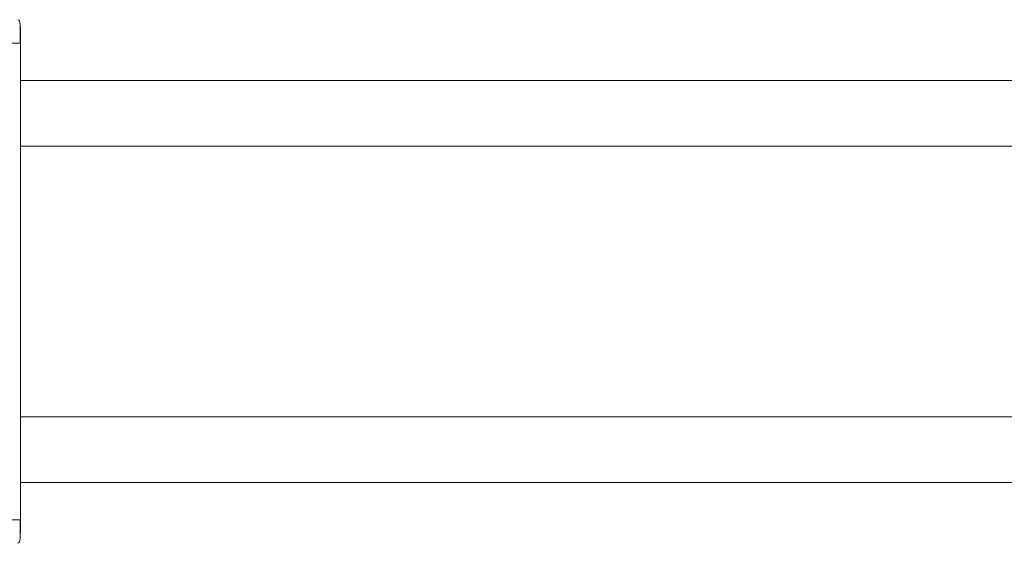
# Model space of a CAD drawing. Header units: millimetres. Extents: x -456 to 1924, y -71 to 431.
# Tile 5 of 45: x -183 to -151, y -48 to -31. Entities that reach past the tile are written whole.
import ezdxf

# ---------------------------------------------------------------- set-up
doc = ezdxf.new("R2010")
doc.units = ezdxf.units.MM

# ---------------------------------------------------------------- blocks, each defined once
blk = doc.blocks.new('Drawing View3')
at = {"color": 7, "linetype": 'Continuous', "lineweight": 18}
for p, q in [((0, 14.75), (-0.018, 14.843)), ((-0.009, 14.724), (-0.009, 14.795)), ((0, 14.205), (-0.017, 14.205)), ((0, 14.205), (0, -1.205)), ((60.41, 13), (0, 13)), ((60.41, 10.875), (0, 10.875)), ((60.41, 2.125), (0, 2.125)), ((0, 0), (60.41, 0)), ((0, -1.75), (-0.018, -1.843))]:
    blk.add_line(p, q, dxfattribs=at)
for points, knots in [([(-0.008, 14.841), (-0.016, 14.871), (-0.032, 14.935), (-0.065, 14.954), (-0.082, 14.964)], [0, 0, 0, 0, 0.4752679, 1, 1, 1, 1]), ([(-0.008, 14.592), (-0.008, 14.63), (-0.009, 14.717), (-0.009, 14.767), (-0.009, 14.795)], [0, 0, 0, 0, 0.429234, 1, 1, 1, 1]), ([(0, 14.717), (0, 14.712), (0, 14.694), (0, 14.571), (0, 14.394), (0, 14.267), (0, 14.205)], [0, 0, 0, 0, 0.123721, 0.463842, 0.732823, 1, 1, 1, 1]), ([(-0.008, 14.199), (-0.008, 14.262), (-0.008, 14.387), (-0.008, 14.538), (-0.008, 14.607), (-0.008, 14.63)], [0, 0, 0, 0, 0.397346, 0.794391, 1, 1, 1, 1]), ([(-0.008, 14.199), (-0.008, 14.261), (-0.008, 14.387), (-0.008, 14.524), (-0.008, 14.581), (-0.008, 14.592)], [0, 0, 0, 0, 0.445098, 0.889843, 1, 1, 1, 1]), ([(-0.017, 14.205), (-0.022, 14.205), (-0.035, 14.205), (-0.136, 14.205), (-0.297, 14.205), (-0.426, 14.205), (-0.491, 14.205)], [0, 0, 0, 0, 0.151362, 0.434241, 0.717121, 1, 1, 1, 1]), ([(-0.008, -1.63), (-0.008, -1.607), (-0.008, -1.538), (-0.008, -1.387), (-0.008, -1.262), (-0.008, -1.199)], [0, 0, 0, 0, 0.205609, 0.602654, 1, 1, 1, 1]), ([(0, -1.205), (0, -1.286), (0, -1.448), (0, -1.566), (0, -1.625)], [0, 0, 0, 0, 0.499393, 1, 1, 1, 1]), ([(-0.082, -1.964), (-0.065, -1.954), (-0.032, -1.935), (-0.016, -1.871), (-0.008, -1.841)], [0, 0, 0, 0, 0.524785, 1, 1, 1, 1]), ([(-0.009, -1.795), (-0.009, -1.767), (-0.009, -1.727), (-0.008, -1.654), (-0.008, -1.63)], [0, 0, 0, 0, 0.674693, 1, 1, 1, 1])]:
    blk.add_open_spline(points, degree=3, knots=knots, dxfattribs=at)
blk.add_open_spline([(0, -1.205), (-0.007, -1.205), (-0.022, -1.205), (-0.135, -1.205), (-0.297, -1.205), (-0.426, -1.205), (-0.491, -1.205)], degree=3, dxfattribs=at)

msp = doc.modelspace()

# ---------------------------------------------------------------- block references
at = {"color": 7, "linetype": 'Continuous', "lineweight": 18}
msp.add_blockref('Drawing View3', (-182.701, -45.608), dxfattribs=at)

doc.saveas('drawing.dxf')
